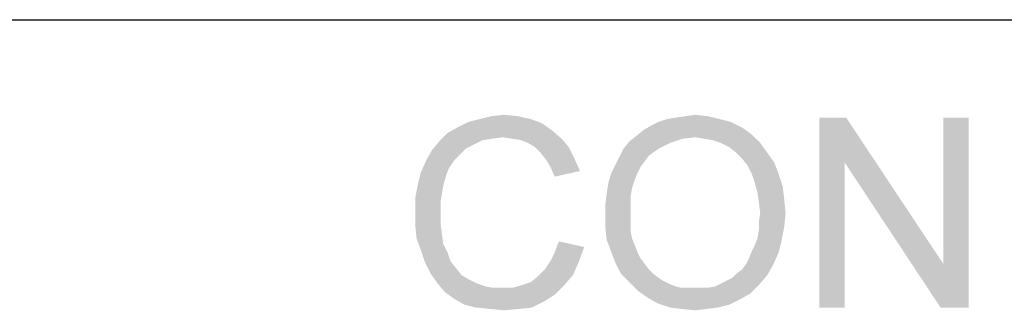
# Model space of a CAD drawing. Extents: x 0 to 1189, y 0 to 841.
# Tile 56 of 125: x 1005 to 1018, y 36 to 40. Entities that reach past the tile are written whole.
import ezdxf

# ---------------------------------------------------------------- set-up
doc = ezdxf.new("R2010")
doc.units = 0
doc.header["$LTSCALE"] = 65.395
doc.header["$MEASUREMENT"] = 0
doc.layers.get('0').update_dxf_attribs({"linetype": 'CONTINUOUS'})

msp = doc.modelspace()

# ---------------------------------------------------------------- linework, layer by layer
at = {"linetype": 'Continuous'}
for q in [(1160, 40), (1037, 40), (1174, 40)]:
    msp.add_line((909, 40), q, dxfattribs=at)
for points in [[(1011.71882, 38.72971), (1011.21882, 38.69267), (1011.36697, 38.72971)], [(1011.21882, 38.69267), (1011.71882, 38.72971), (1011.88549, 38.69267)], [(1011.36697, 38.72971), (1011.53363, 38.74823), (1011.71882, 38.72971)], [(1013.68178, 38.69267), (1013.79289, 38.71119), (1014.21882, 38.72971)], [(1013.68178, 38.69267), (1014.21882, 38.72971), (1014.36697, 38.69267)], [(1014.21882, 38.72971), (1013.79289, 38.71119), (1013.92252, 38.72971)], [(1013.92252, 38.72971), (1014.05215, 38.74823), (1014.21882, 38.72971)], [(1016.03363, 38.71119), (1016.01512, 38.1186), (1015.68178, 36.21119)], [(1016.03363, 38.71119), (1015.68178, 36.21119), (1015.68178, 38.71119)], [(1016.01512, 38.1186), (1016.03363, 38.71119), (1017.31141, 36.78526)], [(1017.27438, 36.21119), (1017.31141, 36.78526), (1017.64475, 38.71119)], [(1017.27438, 36.21119), (1017.64475, 38.71119), (1017.64475, 36.21119)], [(1017.64475, 38.71119), (1017.31141, 36.78526), (1017.31141, 38.71119)], [(1012.16326, 38.54452), (1010.79289, 38.50749), (1010.92252, 38.58156)], [(1012.03363, 38.63712), (1010.92252, 38.58156), (1011.07067, 38.65563)], [(1010.92252, 38.58156), (1012.03363, 38.63712), (1012.16326, 38.54452)], [(1011.88549, 38.69267), (1011.07067, 38.65563), (1011.21882, 38.69267)], [(1011.07067, 38.65563), (1011.88549, 38.69267), (1012.03363, 38.63712)], [(1014.66326, 38.58156), (1013.36697, 38.54452), (1013.45956, 38.60008)], [(1013.36697, 38.54452), (1014.66326, 38.58156), (1014.79289, 38.48897)], [(1014.51512, 38.65563), (1013.45956, 38.60008), (1013.57067, 38.65563)], [(1013.45956, 38.60008), (1014.51512, 38.65563), (1014.66326, 38.58156)], [(1014.36697, 38.69267), (1013.57067, 38.65563), (1013.68178, 38.69267)], [(1013.57067, 38.65563), (1014.36697, 38.69267), (1014.51512, 38.65563)], [(1011.51512, 38.45193), (1010.68178, 38.39637), (1010.79289, 38.50749)], [(1011.51512, 38.45193), (1011.38549, 38.43341), (1010.68178, 38.39637)], [(1011.51512, 38.45193), (1010.79289, 38.50749), (1012.16326, 38.54452)], [(1011.64475, 38.43341), (1011.51512, 38.45193), (1012.16326, 38.54452)], [(1011.64475, 38.43341), (1012.16326, 38.54452), (1012.29289, 38.43341)], [(1014.05215, 38.45193), (1013.18178, 38.39637), (1013.27438, 38.47045)], [(1014.05215, 38.45193), (1013.88549, 38.43341), (1013.18178, 38.39637)], [(1014.79289, 38.48897), (1013.27438, 38.47045), (1013.36697, 38.54452)], [(1014.05215, 38.45193), (1013.27438, 38.47045), (1014.79289, 38.48897)], [(1014.16326, 38.43341), (1014.05215, 38.45193), (1014.79289, 38.48897)], [(1014.27438, 38.41489), (1014.16326, 38.43341), (1014.79289, 38.48897)], [(1014.38549, 38.37786), (1014.27438, 38.41489), (1014.79289, 38.48897)], [(1014.38549, 38.37786), (1014.79289, 38.48897), (1014.90401, 38.37786)], [(1011.14475, 38.35934), (1010.58919, 38.28526), (1010.68178, 38.39637)], [(1011.14475, 38.35934), (1011.03363, 38.30378), (1010.58919, 38.28526)], [(1011.38549, 38.43341), (1011.25586, 38.41489), (1010.68178, 38.39637)], [(1010.68178, 38.39637), (1011.25586, 38.41489), (1011.14475, 38.35934)], [(1012.29289, 38.43341), (1011.75586, 38.41489), (1011.64475, 38.43341)], [(1011.84845, 38.37786), (1011.75586, 38.41489), (1012.29289, 38.43341)], [(1011.94104, 38.3223), (1011.84845, 38.37786), (1012.29289, 38.43341)], [(1011.94104, 38.3223), (1012.29289, 38.43341), (1012.38549, 38.3223)], [(1012.38549, 38.3223), (1012.01512, 38.24823), (1011.94104, 38.3223)], [(1012.01512, 38.24823), (1012.38549, 38.3223), (1012.45956, 38.17415)], [(1013.71882, 38.37786), (1013.10771, 38.30378), (1013.18178, 38.39637)], [(1013.10771, 38.30378), (1013.71882, 38.37786), (1013.57067, 38.30378)], [(1013.18178, 38.39637), (1013.88549, 38.43341), (1013.71882, 38.37786)], [(1014.90401, 38.37786), (1014.4966, 38.3223), (1014.38549, 38.37786)], [(1014.58919, 38.24823), (1014.4966, 38.3223), (1014.90401, 38.37786)], [(1014.58919, 38.24823), (1014.90401, 38.37786), (1014.9966, 38.24823)], [(1010.95956, 38.22971), (1010.51512, 38.15563), (1010.58919, 38.28526)], [(1010.51512, 38.15563), (1010.95956, 38.22971), (1010.88549, 38.15563)], [(1010.58919, 38.28526), (1011.03363, 38.30378), (1010.95956, 38.22971)], [(1012.45956, 38.17415), (1012.08919, 38.15563), (1012.01512, 38.24823)], [(1013.38549, 38.13712), (1012.9966, 38.08156), (1013.05215, 38.19267)], [(1013.57067, 38.30378), (1013.44104, 38.21119), (1013.05215, 38.19267)], [(1013.57067, 38.30378), (1013.05215, 38.19267), (1013.10771, 38.30378)], [(1013.05215, 38.19267), (1013.44104, 38.21119), (1013.38549, 38.13712)], [(1014.9966, 38.24823), (1014.66326, 38.17415), (1014.58919, 38.24823)], [(1014.66326, 38.17415), (1014.9966, 38.24823), (1015.08919, 38.1186)], [(1010.88549, 38.15563), (1010.81141, 38.04452), (1010.44104, 37.98897)], [(1010.88549, 38.15563), (1010.44104, 37.98897), (1010.51512, 38.15563)], [(1012.14475, 38.06304), (1012.08919, 38.15563), (1012.45956, 38.17415)], [(1012.14475, 38.06304), (1012.45956, 38.17415), (1012.53363, 38.00749)], [(1012.53363, 38.00749), (1012.2003, 37.93341), (1012.14475, 38.06304)], [(1013.32993, 38.06304), (1012.94104, 37.97045), (1012.9966, 38.08156)], [(1013.32993, 38.06304), (1013.29289, 37.98897), (1012.94104, 37.97045)], [(1012.9966, 38.08156), (1013.38549, 38.13712), (1013.32993, 38.06304)], [(1015.08919, 38.1186), (1014.73734, 38.08156), (1014.66326, 38.17415)], [(1014.79289, 37.97045), (1014.73734, 38.08156), (1015.08919, 38.1186)], [(1014.79289, 37.97045), (1015.08919, 38.1186), (1015.14475, 37.97045)], [(1015.68178, 36.21119), (1016.01512, 38.1186), (1016.01512, 36.21119)], [(1017.31141, 36.78526), (1017.27438, 36.21119), (1016.01512, 38.1186)], [(1010.77438, 37.95193), (1010.40401, 37.84082), (1010.44104, 37.98897)], [(1010.40401, 37.84082), (1010.77438, 37.95193), (1010.73734, 37.8223)], [(1010.44104, 37.98897), (1010.81141, 38.04452), (1010.77438, 37.95193)], [(1013.25586, 37.89637), (1012.90401, 37.84082), (1012.94104, 37.97045)], [(1012.94104, 37.97045), (1013.29289, 37.98897), (1013.25586, 37.89637)], [(1015.14475, 37.97045), (1014.82993, 37.85934), (1014.79289, 37.97045)], [(1014.82993, 37.85934), (1015.14475, 37.97045), (1015.2003, 37.80378)], [(1010.73734, 37.8223), (1010.36697, 37.65563), (1010.40401, 37.84082)], [(1010.73734, 37.8223), (1010.71882, 37.71119), (1010.36697, 37.65563)], [(1013.21882, 37.78526), (1012.88549, 37.71119), (1012.90401, 37.84082)], [(1012.90401, 37.84082), (1013.25586, 37.89637), (1013.21882, 37.78526)], [(1015.2003, 37.80378), (1014.86697, 37.72971), (1014.82993, 37.85934)], [(1014.86697, 37.72971), (1015.2003, 37.80378), (1015.21882, 37.63712)], [(1010.36697, 37.65563), (1010.71882, 37.71119), (1010.7003, 37.60008)], [(1013.2003, 37.67415), (1012.86697, 37.56304), (1012.88549, 37.71119)], [(1012.88549, 37.71119), (1013.21882, 37.78526), (1013.2003, 37.67415)], [(1015.21882, 37.63712), (1014.88549, 37.60008), (1014.86697, 37.72971)], [(1010.7003, 37.60008), (1010.36697, 37.47045), (1010.36697, 37.65563)], [(1010.36697, 37.47045), (1010.7003, 37.60008), (1010.7003, 37.47045)], [(1012.86697, 37.56304), (1013.2003, 37.67415), (1013.2003, 37.54452)], [(1013.2003, 37.54452), (1012.86697, 37.41489), (1012.86697, 37.56304)], [(1014.90401, 37.45193), (1014.88549, 37.60008), (1015.21882, 37.63712)], [(1014.90401, 37.45193), (1015.21882, 37.63712), (1015.23734, 37.45193)], [(1010.7003, 37.47045), (1010.7003, 37.3223), (1010.36697, 37.30378)], [(1010.7003, 37.47045), (1010.36697, 37.30378), (1010.36697, 37.47045)], [(1012.86697, 37.41489), (1013.2003, 37.54452), (1013.2003, 37.41489)], [(1015.23734, 37.45193), (1014.88549, 37.34082), (1014.90401, 37.45193)], [(1014.88549, 37.34082), (1015.23734, 37.45193), (1015.21882, 37.26675)], [(1010.36697, 37.30378), (1010.7003, 37.3223), (1010.71882, 37.17415)], [(1010.71882, 37.17415), (1010.38549, 37.1186), (1010.36697, 37.30378)], [(1013.2003, 37.41489), (1013.2003, 37.30378), (1012.86697, 37.26675)], [(1013.2003, 37.41489), (1012.86697, 37.26675), (1012.86697, 37.41489)], [(1012.86697, 37.26675), (1013.2003, 37.30378), (1013.2003, 37.21119)], [(1015.21882, 37.26675), (1014.88549, 37.22971), (1014.88549, 37.34082)], [(1010.38549, 37.1186), (1010.71882, 37.17415), (1010.73734, 37.04452)], [(1013.2003, 37.21119), (1012.88549, 37.10008), (1012.86697, 37.26675)], [(1013.2003, 37.21119), (1013.21882, 37.1186), (1012.88549, 37.10008)], [(1014.86697, 37.1186), (1014.88549, 37.22971), (1015.21882, 37.26675)], [(1014.86697, 37.1186), (1015.21882, 37.26675), (1015.18178, 37.08156)], [(1010.73734, 37.04452), (1010.44104, 36.97045), (1010.38549, 37.1186)], [(1010.44104, 36.97045), (1010.73734, 37.04452), (1010.79289, 36.93341)], [(1012.58919, 37.00749), (1012.2003, 36.93341), (1012.25586, 37.08156)], [(1012.88549, 37.10008), (1013.21882, 37.1186), (1013.25586, 37.026)], [(1013.25586, 37.026), (1012.94104, 36.95193), (1012.88549, 37.10008)], [(1014.79289, 36.95193), (1014.82993, 37.026), (1015.18178, 37.08156)], [(1014.79289, 36.95193), (1015.18178, 37.08156), (1015.14475, 36.93341)], [(1015.18178, 37.08156), (1014.82993, 37.026), (1014.86697, 37.1186)], [(1010.79289, 36.93341), (1010.4966, 36.80378), (1010.44104, 36.97045)], [(1010.79289, 36.93341), (1010.82993, 36.8223), (1010.4966, 36.80378)], [(1012.14475, 36.8223), (1012.2003, 36.93341), (1012.58919, 37.00749)], [(1012.14475, 36.8223), (1012.58919, 37.00749), (1012.51512, 36.80378)], [(1012.94104, 36.95193), (1013.25586, 37.026), (1013.29289, 36.93341)], [(1013.29289, 36.93341), (1012.9966, 36.80378), (1012.94104, 36.95193)], [(1013.29289, 36.93341), (1013.32993, 36.85934), (1012.9966, 36.80378)], [(1014.71882, 36.78526), (1014.75586, 36.85934), (1015.14475, 36.93341)], [(1014.71882, 36.78526), (1015.14475, 36.93341), (1015.07067, 36.76674)], [(1015.14475, 36.93341), (1014.75586, 36.85934), (1014.79289, 36.95193)], [(1010.4966, 36.80378), (1010.82993, 36.8223), (1010.90401, 36.72971)], [(1010.90401, 36.72971), (1010.57067, 36.65563), (1010.4966, 36.80378)], [(1012.51512, 36.80378), (1012.07067, 36.71119), (1012.14475, 36.8223)], [(1012.07067, 36.71119), (1012.51512, 36.80378), (1012.44104, 36.63712)], [(1012.9966, 36.80378), (1013.32993, 36.85934), (1013.38549, 36.78526)], [(1013.38549, 36.78526), (1013.07067, 36.65563), (1012.9966, 36.80378)], [(1013.38549, 36.78526), (1013.44104, 36.71119), (1013.07067, 36.65563)], [(1015.07067, 36.76674), (1014.66326, 36.71119), (1014.71882, 36.78526)], [(1010.57067, 36.65563), (1010.90401, 36.72971), (1010.97808, 36.63712)], [(1010.97808, 36.63712), (1010.66326, 36.526), (1010.57067, 36.65563)], [(1012.44104, 36.63712), (1011.97808, 36.6186), (1012.07067, 36.71119)], [(1013.07067, 36.65563), (1013.44104, 36.71119), (1013.4966, 36.65563)], [(1013.4966, 36.65563), (1013.18178, 36.54452), (1013.07067, 36.65563)], [(1013.4966, 36.65563), (1013.57067, 36.60008), (1013.18178, 36.54452)], [(1014.9966, 36.63712), (1014.53363, 36.60008), (1014.58919, 36.65563)], [(1014.58919, 36.65563), (1014.66326, 36.71119), (1015.07067, 36.76674)], [(1014.58919, 36.65563), (1015.07067, 36.76674), (1014.9966, 36.63712)], [(1010.97808, 36.63712), (1011.07067, 36.58156), (1010.66326, 36.526)], [(1010.66326, 36.526), (1011.07067, 36.58156), (1011.18178, 36.526)], [(1011.18178, 36.526), (1010.75586, 36.41489), (1010.66326, 36.526)], [(1011.18178, 36.526), (1011.29289, 36.48897), (1010.75586, 36.41489)], [(1011.77438, 36.50749), (1011.88549, 36.54452), (1012.44104, 36.63712)], [(1011.77438, 36.50749), (1012.44104, 36.63712), (1012.32993, 36.50749)], [(1011.88549, 36.54452), (1011.97808, 36.6186), (1012.44104, 36.63712)], [(1013.57067, 36.60008), (1013.62623, 36.56304), (1013.18178, 36.54452)], [(1013.18178, 36.54452), (1013.62623, 36.56304), (1013.7003, 36.526)], [(1013.7003, 36.526), (1013.29289, 36.43341), (1013.18178, 36.54452)], [(1013.7003, 36.526), (1013.79289, 36.48897), (1013.29289, 36.43341)], [(1014.88549, 36.50749), (1014.31141, 36.48897), (1014.38549, 36.526)], [(1014.38549, 36.526), (1014.45956, 36.56304), (1014.9966, 36.63712)], [(1014.38549, 36.526), (1014.9966, 36.63712), (1014.88549, 36.50749)], [(1014.45956, 36.56304), (1014.53363, 36.60008), (1014.9966, 36.63712)], [(1010.75586, 36.41489), (1011.64475, 36.47045), (1012.32993, 36.50749)], [(1010.75586, 36.41489), (1012.32993, 36.50749), (1012.2003, 36.37786)], [(1011.29289, 36.48897), (1011.38549, 36.47045), (1010.75586, 36.41489)], [(1011.51512, 36.47045), (1011.64475, 36.47045), (1010.75586, 36.41489)], [(1011.38549, 36.47045), (1011.51512, 36.47045), (1010.75586, 36.41489)], [(1012.2003, 36.37786), (1010.88549, 36.3223), (1010.75586, 36.41489)], [(1012.32993, 36.50749), (1011.64475, 36.47045), (1011.77438, 36.50749)], [(1013.79289, 36.48897), (1013.86697, 36.47045), (1013.29289, 36.43341)], [(1014.12623, 36.47045), (1014.21882, 36.47045), (1013.29289, 36.43341)], [(1014.03363, 36.47045), (1014.12623, 36.47045), (1013.29289, 36.43341)], [(1013.95956, 36.47045), (1014.03363, 36.47045), (1013.29289, 36.43341)], [(1013.86697, 36.47045), (1013.95956, 36.47045), (1013.29289, 36.43341)], [(1014.77438, 36.39637), (1013.29289, 36.43341), (1014.21882, 36.47045)], [(1014.77438, 36.39637), (1013.42252, 36.34082), (1013.29289, 36.43341)], [(1013.42252, 36.34082), (1014.77438, 36.39637), (1014.64475, 36.3223)], [(1014.21882, 36.47045), (1014.31141, 36.48897), (1014.88549, 36.50749)], [(1014.21882, 36.47045), (1014.88549, 36.50749), (1014.77438, 36.39637)], [(1010.88549, 36.3223), (1012.2003, 36.37786), (1012.05215, 36.28526)], [(1012.05215, 36.28526), (1011.01512, 36.24823), (1010.88549, 36.3223)], [(1011.16326, 36.21119), (1011.01512, 36.24823), (1012.05215, 36.28526)], [(1011.16326, 36.21119), (1012.05215, 36.28526), (1011.90401, 36.21119)], [(1014.64475, 36.3223), (1013.55215, 36.26674), (1013.42252, 36.34082)], [(1013.55215, 36.26674), (1014.64475, 36.3223), (1014.4966, 36.24823)], [(1014.4966, 36.24823), (1013.71882, 36.21119), (1013.55215, 36.26674)], [(1011.90401, 36.21119), (1011.34845, 36.19267), (1011.16326, 36.21119)], [(1011.34845, 36.19267), (1011.90401, 36.21119), (1011.73734, 36.19267)], [(1011.73734, 36.19267), (1011.53363, 36.17415), (1011.34845, 36.19267)], [(1013.71882, 36.21119), (1014.4966, 36.24823), (1014.34845, 36.21119)], [(1014.34845, 36.21119), (1013.86697, 36.19267), (1013.71882, 36.21119)], [(1013.86697, 36.19267), (1014.34845, 36.21119), (1014.2003, 36.19267)], [(1014.2003, 36.19267), (1014.05215, 36.17415), (1013.86697, 36.19267)]]:
    msp.add_solid(points, dxfattribs=at)

doc.saveas('drawing.dxf')
